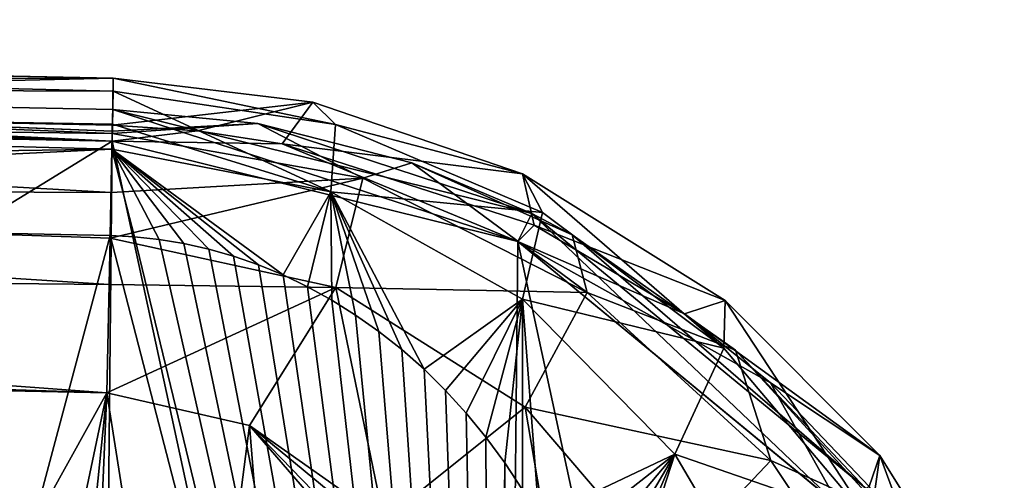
# Model space of a CAD drawing. Extents: x -200 to 200, y -434 to 356.
# Tile 17 of 256: x -97 to -66, y -383 to -368. Entities that reach past the tile are written whole.
import ezdxf

# ---------------------------------------------------------------- set-up
doc = ezdxf.new("R2010")
doc.units = 0
doc.header["$LTSCALE"] = 52.148148
for name, color, linetype in [('122', 7, 'CONTINUOUS'), ('125', 7, 'CONTINUOUS'), ('126', 7, 'CONTINUOUS'), ('129', 7, 'CONTINUOUS'), ('132', 7, 'CONTINUOUS'), ('133', 7, 'CONTINUOUS'), ('142', 7, 'CONTINUOUS'), ('143', 7, 'CONTINUOUS'), ('146', 7, 'CONTINUOUS'), ('147', 7, 'CONTINUOUS'), ('148', 7, 'CONTINUOUS'), ('20', 7, 'CONTINUOUS'), ('21', 7, 'CONTINUOUS'), ('22', 7, 'CONTINUOUS'), ('25', 7, 'CONTINUOUS'), ('26', 7, 'CONTINUOUS'), ('27', 7, 'CONTINUOUS'), ('4', 7, 'CONTINUOUS'), ('5', 7, 'CONTINUOUS'), ('8', 7, 'CONTINUOUS')]:
    doc.layers.add(name, color=color, linetype=linetype)

msp = doc.modelspace()

# ---------------------------------------------------------------- linework, layer by layer
at = {"layer": '122', "color": 7, "linetype": 'CONTINUOUS'}
for points in [[(-134.228, -374.405, 20), (-107, -422.2, 20), (-94.456, -375.205, 20), (-134.228, -374.405, 20)], [(-94.456, -375.205, 20), (-107, -422.2, 20), (-82.315, -422.2, 20), (-94.456, -375.205, 20)], [(-93.68, -375.244, 20), (-94.456, -375.205, 20), (-82.315, -422.2, 20), (-93.68, -375.244, 20)], [(-92.899, -375.328, 20), (-93.68, -375.244, 20), (-82.315, -422.2, 20), (-92.899, -375.328, 20)], [(-92.114, -375.458, 20), (-92.899, -375.328, 20), (-82.315, -422.2, 20), (-92.114, -375.458, 20)], [(-91.326, -375.636, 20), (-92.114, -375.458, 20), (-82.315, -422.2, 20), (-91.326, -375.636, 20)], [(-90.538, -375.862, 20), (-91.326, -375.636, 20), (-82.315, -422.2, 20), (-90.538, -375.862, 20)], [(-89.751, -376.136, 20), (-90.538, -375.862, 20), (-82.315, -422.2, 20), (-89.751, -376.136, 20)], [(-88.968, -376.46, 20), (-89.751, -376.136, 20), (-82.315, -422.2, 20), (-88.968, -376.46, 20)], [(-88.191, -376.834, 20), (-88.968, -376.46, 20), (-82.315, -422.2, 20), (-88.191, -376.834, 20)], [(-87.423, -377.257, 20), (-88.191, -376.834, 20), (-82.315, -422.2, 20), (-87.423, -377.257, 20)], [(-86.666, -377.732, 20), (-87.423, -377.257, 20), (-82.315, -422.2, 20), (-86.666, -377.732, 20)], [(-85.923, -378.256, 20), (-86.666, -377.732, 20), (-82.315, -422.2, 20), (-85.923, -378.256, 20)], [(-85.197, -378.83, 20), (-85.923, -378.256, 20), (-82.315, -422.2, 20), (-85.197, -378.83, 20)], [(-84.492, -379.454, 20), (-85.197, -378.83, 20), (-82.315, -422.2, 20), (-84.492, -379.454, 20)], [(-83.81, -380.126, 20), (-84.492, -379.454, 20), (-82.315, -422.2, 20), (-83.81, -380.126, 20)], [(-83.154, -380.846, 20), (-83.81, -380.126, 20), (-82.315, -422.2, 20), (-83.154, -380.846, 20)], [(-82.528, -381.612, 20), (-83.154, -380.846, 20), (-82.315, -422.2, 20), (-82.528, -381.612, 20)], [(-81.933, -382.425, 20), (-82.528, -381.612, 20), (-82.315, -422.2, 20), (-81.933, -382.425, 20)], [(-81.736, -421.348, 20), (-81.933, -382.425, 20), (-82.315, -422.2, 20), (-81.736, -421.348, 20)], [(-81.371, -383.285, 20), (-81.933, -382.425, 20), (-81.736, -421.348, 20), (-81.371, -383.285, 20)]]:
    msp.add_3dface(points, dxfattribs=at)
at = {"layer": '125', "color": 7, "linetype": 'CONTINUOUS'}
for points in [[(-94.396, -372.206, 0.025), (-192, -370.241, 0.025), (-129.223, -371.005, 0.025), (-94.396, -372.206, 0.025)], [(-94.386, -371.706, 0.025), (-94.396, -372.206, 0.025), (-129.223, -371.005, 0.025), (-94.386, -371.706, 0.025)], [(-91.679, -371.881, 0.025), (-94.396, -372.206, 0.025), (-94.386, -371.706, 0.025), (-91.679, -371.881, 0.025)], [(-88.999, -372.296, 0.025), (-94.396, -372.206, 0.025), (-91.679, -371.881, 0.025), (-88.999, -372.296, 0.025)], [(-81.519, -375.4, 0.025), (-94.396, -372.206, 0.025), (-88.999, -372.296, 0.025), (-81.519, -375.4, 0.025)], [(-80.994, -374.879, 0.025), (-81.519, -375.4, 0.025), (-88.999, -372.296, 0.025), (-80.994, -374.879, 0.025)], [(-76.229, -377.689, 0.025), (-81.519, -375.4, 0.025), (-80.994, -374.879, 0.025), (-76.229, -377.689, 0.025)], [(-73.499, -379.888, 0.025), (-81.519, -375.4, 0.025), (-76.229, -377.689, 0.025), (-73.499, -379.888, 0.025)], [(-71.279, -383.835, 0.025), (-81.519, -375.4, 0.025), (-73.499, -379.888, 0.025), (-71.279, -383.835, 0.025)], [(-70.361, -383.179, 0.025), (-71.279, -383.835, 0.025), (-73.499, -379.888, 0.025), (-70.361, -383.179, 0.025)]]:
    msp.add_3dface(points, dxfattribs=at)
at = {"layer": '126', "color": 7, "linetype": 'CONTINUOUS'}
for points in [[(-94.396, -372.206, 0.025), (-94.396, -372.206), (-192, -370.241), (-94.396, -372.206, 0.025)], [(-192, -370.241, 0.025), (-94.396, -372.206, 0.025), (-192, -370.241), (-192, -370.241, 0.025)]]:
    msp.add_3dface(points, dxfattribs=at)
at = {"layer": '129', "color": 7, "linetype": 'CONTINUOUS'}
for points in [[(-94.396, -372.206, 0.025), (-81.519, -375.4, 0.025), (-94.396, -372.206), (-94.396, -372.206, 0.025)], [(-94.396, -372.206), (-81.519, -375.4, 0.025), (-81.519, -375.4), (-94.396, -372.206)], [(-81.519, -375.4, 0.025), (-71.279, -383.835, 0.025), (-81.519, -375.4), (-81.519, -375.4, 0.025)], [(-81.519, -375.4), (-71.279, -383.835, 0.025), (-71.278, -383.835), (-81.519, -375.4)]]:
    msp.add_3dface(points, dxfattribs=at)
at = {"layer": '132', "color": 7, "linetype": 'CONTINUOUS'}
for points in [[(-173.934, -370.32, 18.77), (-94.364, -370.621, 16.994), (-173.9, -368.652, 15.685), (-173.934, -370.32, 18.77)], [(-173.9, -368.652, 15.685), (-94.356, -370.206, 15), (-171.712, -368.67, 15.464), (-173.9, -368.652, 15.685)], [(-94.364, -370.621, 16.994), (-94.356, -370.206, 15), (-173.9, -368.652, 15.685), (-94.364, -370.621, 16.994)], [(-171.712, -368.67, 15.464), (-94.356, -370.206, 15), (-129.192, -369.505, 15), (-171.712, -368.67, 15.464)], [(-174, -373.604, 20), (-94.401, -372.467, 19.183), (-173.935, -370.358, 18.803), (-174, -373.604, 20)], [(-173.935, -370.358, 18.803), (-94.385, -371.671, 18.536), (-173.934, -370.32, 18.77), (-173.935, -370.358, 18.803)], [(-94.401, -372.467, 19.183), (-94.385, -371.671, 18.536), (-173.935, -370.358, 18.803), (-94.401, -372.467, 19.183)], [(-94.385, -371.671, 18.536), (-94.364, -370.621, 16.994), (-173.934, -370.32, 18.77), (-94.385, -371.671, 18.536)], [(-174, -373.604, 20), (-134.228, -374.405, 20), (-94.401, -372.467, 19.183), (-174, -373.604, 20)], [(-134.228, -374.405, 20), (-94.456, -375.205, 20), (-94.401, -372.467, 19.183), (-134.228, -374.405, 20)]]:
    msp.add_3dface(points, dxfattribs=at)
at = {"layer": '133', "color": 7, "linetype": 'CONTINUOUS'}
for points in [[(-94.364, -370.621, 16.994), (-87.304, -371.684, 16.759), (-94.356, -370.206, 15), (-94.364, -370.621, 16.994)], [(-94.356, -370.206, 15), (-87.304, -371.684, 16.759), (-88.028, -370.969, 14.49), (-94.356, -370.206, 15)], [(-87.456, -373.818, 19.114), (-94.364, -370.621, 16.994), (-94.385, -371.671, 18.536), (-87.456, -373.818, 19.114)], [(-87.304, -371.684, 16.759), (-94.364, -370.621, 16.994), (-87.456, -373.818, 19.114), (-87.304, -371.684, 16.759)], [(-88.028, -370.969, 14.49), (-87.304, -371.684, 16.759), (-81.364, -373.251, 12.994), (-88.028, -370.969, 14.49)], [(-94.401, -372.467, 19.183), (-87.456, -373.818, 19.114), (-94.385, -371.671, 18.536), (-94.401, -372.467, 19.183)], [(-80.732, -374.472, 16.139), (-87.304, -371.684, 16.759), (-87.456, -373.818, 19.114), (-80.732, -374.472, 16.139)], [(-87.304, -371.684, 16.759), (-80.732, -374.472, 16.139), (-81.364, -373.251, 12.994), (-87.304, -371.684, 16.759)], [(-94.456, -375.205, 20), (-93.68, -375.244, 20), (-94.401, -372.467, 19.183), (-94.456, -375.205, 20)], [(-94.401, -372.467, 19.183), (-88.968, -376.46, 20), (-87.456, -373.818, 19.114), (-94.401, -372.467, 19.183)], [(-89.751, -376.136, 20), (-88.968, -376.46, 20), (-94.401, -372.467, 19.183), (-89.751, -376.136, 20)], [(-90.538, -375.862, 20), (-89.751, -376.136, 20), (-94.401, -372.467, 19.183), (-90.538, -375.862, 20)], [(-91.326, -375.636, 20), (-90.538, -375.862, 20), (-94.401, -372.467, 19.183), (-91.326, -375.636, 20)], [(-92.114, -375.458, 20), (-91.326, -375.636, 20), (-94.401, -372.467, 19.183), (-92.114, -375.458, 20)], [(-92.899, -375.328, 20), (-92.114, -375.458, 20), (-94.401, -372.467, 19.183), (-92.899, -375.328, 20)], [(-93.68, -375.244, 20), (-92.899, -375.328, 20), (-94.401, -372.467, 19.183), (-93.68, -375.244, 20)], [(-80.732, -374.472, 16.139), (-74.979, -378.785, 15.274), (-81.364, -373.251, 12.994), (-80.732, -374.472, 16.139)], [(-81.364, -373.251, 12.994), (-74.979, -378.785, 15.274), (-74.939, -377.269, 10.795), (-81.364, -373.251, 12.994)], [(-88.968, -376.46, 20), (-88.191, -376.834, 20), (-87.456, -373.818, 19.114), (-88.968, -376.46, 20)], [(-88.191, -376.834, 20), (-87.423, -377.257, 20), (-87.456, -373.818, 19.114), (-88.191, -376.834, 20)], [(-80.732, -374.472, 16.139), (-87.456, -373.818, 19.114), (-81.365, -377.233, 18.932), (-80.732, -374.472, 16.139)], [(-85.923, -378.256, 20), (-85.197, -378.83, 20), (-87.456, -373.818, 19.114), (-85.923, -378.256, 20)], [(-86.666, -377.732, 20), (-85.923, -378.256, 20), (-87.456, -373.818, 19.114), (-86.666, -377.732, 20)], [(-87.423, -377.257, 20), (-86.666, -377.732, 20), (-87.456, -373.818, 19.114), (-87.423, -377.257, 20)], [(-87.456, -373.818, 19.114), (-84.492, -379.454, 20), (-81.365, -377.233, 18.932), (-87.456, -373.818, 19.114)], [(-85.197, -378.83, 20), (-84.492, -379.454, 20), (-87.456, -373.818, 19.114), (-85.197, -378.83, 20)], [(-74.979, -378.785, 15.274), (-80.732, -374.472, 16.139), (-81.365, -377.233, 18.932), (-74.979, -378.785, 15.274)], [(-84.492, -379.454, 20), (-83.81, -380.126, 20), (-81.365, -377.233, 18.932), (-84.492, -379.454, 20)], [(-83.81, -380.126, 20), (-83.154, -380.846, 20), (-81.365, -377.233, 18.932), (-83.81, -380.126, 20)], [(-83.154, -380.846, 20), (-82.528, -381.612, 20), (-81.365, -377.233, 18.932), (-83.154, -380.846, 20)], [(-82.528, -381.612, 20), (-81.933, -382.425, 20), (-81.365, -377.233, 18.932), (-82.528, -381.612, 20)], [(-81.933, -382.425, 20), (-81.371, -383.285, 20), (-81.365, -377.233, 18.932), (-81.933, -382.425, 20)], [(-81.371, -383.285, 20), (-80.843, -384.194, 20), (-81.365, -377.233, 18.932), (-81.371, -383.285, 20)], [(-74.979, -378.785, 15.274), (-81.365, -377.233, 18.932), (-76.527, -382.155, 18.681), (-74.979, -378.785, 15.274)], [(-81.365, -377.233, 18.932), (-80.843, -384.194, 20), (-76.527, -382.155, 18.681), (-81.365, -377.233, 18.932)], [(-74.979, -378.785, 15.274), (-70.323, -384.305, 14.221), (-74.939, -377.269, 10.795), (-74.979, -378.785, 15.274)], [(-74.939, -377.269, 10.795), (-70.323, -384.305, 14.221), (-70.023, -382.197, 8.683), (-74.939, -377.269, 10.795)], [(-70.323, -384.305, 14.221), (-74.979, -378.785, 15.274), (-76.527, -382.155, 18.681), (-70.323, -384.305, 14.221)], [(-80.843, -384.194, 20), (-80.352, -385.15, 20), (-76.527, -382.155, 18.681), (-80.843, -384.194, 20)], [(-80.352, -385.15, 20), (-79.901, -386.155, 20), (-76.527, -382.155, 18.681), (-80.352, -385.15, 20)], [(-79.901, -386.155, 20), (-79.493, -387.203, 20), (-76.527, -382.155, 18.681), (-79.901, -386.155, 20)], [(-79.493, -387.203, 20), (-79.142, -388.256, 20), (-76.527, -382.155, 18.681), (-79.493, -387.203, 20)], [(-79.142, -388.256, 20), (-78.849, -389.296, 20), (-76.527, -382.155, 18.681), (-79.142, -388.256, 20)], [(-76.527, -382.155, 18.681), (-78.849, -389.296, 20), (-73.103, -387.982, 18.374), (-76.527, -382.155, 18.681)], [(-70.323, -384.305, 14.221), (-76.527, -382.155, 18.681), (-73.103, -387.982, 18.374), (-70.323, -384.305, 14.221)], [(-70.323, -384.305, 14.221), (-66.913, -390.599, 12.963), (-70.023, -382.197, 8.683), (-70.323, -384.305, 14.221)], [(-70.023, -382.197, 8.683), (-66.913, -390.599, 12.963), (-66.074, -388.516, 6.74), (-70.023, -382.197, 8.683)]]:
    msp.add_3dface(points, dxfattribs=at)
at = {"layer": '142', "color": 7, "linetype": 'CONTINUOUS'}
for points in [[(-91.682, -371.881, 0.363), (-94.386, -371.706, 0.025), (-94.386, -371.706, 0.483), (-91.682, -371.881, 0.363)], [(-91.679, -371.881, 0.025), (-94.386, -371.706, 0.025), (-91.682, -371.881, 0.363), (-91.679, -371.881, 0.025)], [(-88.999, -372.296, 0.025), (-91.679, -371.881, 0.025), (-91.682, -371.881, 0.363), (-88.999, -372.296, 0.025)]]:
    msp.add_3dface(points, dxfattribs=at)
at = {"layer": '143', "color": 7, "linetype": 'CONTINUOUS'}
for points in [[(-129.223, -371.005, 0.025), (-129.223, -371.005, 0.483), (-94.386, -371.706, 0.483), (-129.223, -371.005, 0.025)], [(-94.386, -371.706, 0.025), (-129.223, -371.005, 0.025), (-94.386, -371.706, 0.483), (-94.386, -371.706, 0.025)]]:
    msp.add_3dface(points, dxfattribs=at)
at = {"layer": '146', "color": 7, "linetype": 'CONTINUOUS'}
for points in [[(-192, -370.241), (-94.396, -372.206), (-192, -432.2), (-192, -370.241)], [(-192, -432.2), (-94.396, -372.206), (-95, -432.2), (-192, -432.2)], [(-95, -432.2), (-94.396, -372.206), (-82.061, -429.266), (-95, -432.2)], [(-94.396, -372.206), (-81.519, -375.4), (-82.061, -429.266), (-94.396, -372.206)], [(-81.519, -375.4), (-71.653, -421.039), (-82.061, -429.266), (-81.519, -375.4)], [(-81.519, -375.4), (-71.278, -383.835), (-71.653, -421.039), (-81.519, -375.4)]]:
    msp.add_3dface(points, dxfattribs=at)
at = {"layer": '147', "color": 7, "linetype": 'CONTINUOUS'}
for points in [[(-129.192, -369.505, 15), (-94.356, -370.206, 15), (-129.207, -370.255, 7.741), (-129.192, -369.505, 15)], [(-129.223, -371.005, 0.483), (-94.356, -370.206, 15), (-94.386, -371.706, 0.483), (-129.223, -371.005, 0.483)], [(-94.356, -370.206, 15), (-129.223, -371.005, 0.483), (-129.207, -370.255, 7.741), (-94.356, -370.206, 15)]]:
    msp.add_3dface(points, dxfattribs=at)
at = {"layer": '148', "color": 7, "linetype": 'CONTINUOUS'}
for points in [[(-94.356, -370.206, 15), (-88.028, -370.969, 14.49), (-94.386, -371.706, 0.483), (-94.356, -370.206, 15)], [(-88.028, -370.969, 14.49), (-91.682, -371.881, 0.363), (-94.386, -371.706, 0.483), (-88.028, -370.969, 14.49)], [(-88.028, -370.969, 14.49), (-88.999, -372.296, 0.025), (-91.682, -371.881, 0.363), (-88.028, -370.969, 14.49)], [(-88.999, -372.296, 0.025), (-88.028, -370.969, 14.49), (-81.364, -373.251, 12.994), (-88.999, -372.296, 0.025)], [(-80.994, -374.879, 0.025), (-88.999, -372.296, 0.025), (-81.364, -373.251, 12.994), (-80.994, -374.879, 0.025)], [(-80.994, -374.879, 0.025), (-81.364, -373.251, 12.994), (-74.939, -377.269, 10.795), (-80.994, -374.879, 0.025)], [(-76.229, -377.689, 0.025), (-80.994, -374.879, 0.025), (-74.939, -377.269, 10.795), (-76.229, -377.689, 0.025)], [(-76.229, -377.689, 0.025), (-74.939, -377.269, 10.795), (-70.023, -382.197, 8.683), (-76.229, -377.689, 0.025)], [(-73.499, -379.888, 0.025), (-76.229, -377.689, 0.025), (-70.023, -382.197, 8.683), (-73.499, -379.888, 0.025)], [(-70.361, -383.179, 0.025), (-73.499, -379.888, 0.025), (-70.023, -382.197, 8.683), (-70.361, -383.179, 0.025)], [(-70.361, -383.179, 0.025), (-70.023, -382.197, 8.683), (-66.074, -388.516, 6.74), (-70.361, -383.179, 0.025)]]:
    msp.add_3dface(points, dxfattribs=at)
at = {"layer": '20', "color": 7, "linetype": 'CONTINUOUS'}
for points in [[(-192, -370.241), (-192, -432.2), (-95, -432.2), (-192, -370.241)], [(-94.396, -372.206), (-192, -370.241), (-95, -432.2), (-94.396, -372.206)], [(-94.396, -372.206), (-95, -432.2), (-82.061, -429.266), (-94.396, -372.206)], [(-94.396, -372.206), (-82.061, -429.266), (-81.519, -375.4), (-94.396, -372.206)], [(-82.061, -429.266), (-71.653, -421.039), (-81.519, -375.4), (-82.061, -429.266)], [(-71.653, -421.039), (-71.279, -383.835), (-81.519, -375.4), (-71.653, -421.039)]]:
    msp.add_3dface(points, dxfattribs=at)
at = {"layer": '21', "color": 7, "linetype": 'CONTINUOUS'}
for points in [[(-107.012, -379.954, -19), (-94.557, -380.204, -19), (-101.244, -392.249, -19), (-107.012, -379.954, -19)], [(-101.244, -392.249, -19), (-94.557, -380.204, -19), (-99, -401.2, -19), (-101.244, -392.249, -19)], [(-94.557, -380.204, -19), (-96.7, -401.2, -19), (-99, -401.2, -19), (-94.557, -380.204, -19)], [(-95.323, -397.877, -19), (-96.7, -401.2, -19), (-94.557, -380.204, -19), (-95.323, -397.877, -19)], [(-92, -396.5, -19), (-95.323, -397.877, -19), (-94.557, -380.204, -19), (-92, -396.5, -19)], [(-90.029, -381.239, -19), (-92, -396.5, -19), (-94.557, -380.204, -19), (-90.029, -381.239, -19)], [(-88.677, -397.877, -19), (-92, -396.5, -19), (-90.029, -381.239, -19), (-88.677, -397.877, -19)], [(-87.556, -384.109, -19), (-88.677, -397.877, -19), (-90.029, -381.239, -19), (-87.556, -384.109, -19)], [(-87.356, -384.001, -19), (-87.556, -384.109, -19), (-90.029, -381.239, -19), (-87.356, -384.001, -19)], [(-86.562, -384.108, -19), (-87.356, -384.001, -19), (-90.029, -381.239, -19), (-86.562, -384.108, -19)], [(-85.774, -384.252, -19), (-86.562, -384.108, -19), (-90.029, -381.239, -19), (-85.774, -384.252, -19)]]:
    msp.add_3dface(points, dxfattribs=at)
at = {"layer": '22', "color": 7, "linetype": 'CONTINUOUS'}
for points in [[(-94.376, -371.206, -0.025), (-81.07, -374.506, -0.025), (-94.376, -371.206, -10), (-94.376, -371.206, -0.025)], [(-94.376, -371.206, -10), (-81.07, -374.506, -0.025), (-89.768, -371.645, -9.767), (-94.376, -371.206, -10)], [(-89.768, -371.645, -9.767), (-81.07, -374.506, -0.025), (-84.88, -372.898, -9.065), (-89.768, -371.645, -9.767)], [(-84.88, -372.898, -9.065), (-81.07, -374.506, -0.025), (-79.794, -375.185, -7.914), (-84.88, -372.898, -9.065)], [(-81.07, -374.506, -0.025), (-70.488, -383.222, -0.025), (-79.794, -375.185, -7.914), (-81.07, -374.506, -0.025)], [(-79.794, -375.185, -7.914), (-70.488, -383.222, -0.025), (-74.608, -378.851, -6.354), (-79.794, -375.185, -7.914)], [(-74.608, -378.851, -6.354), (-70.488, -383.222, -0.025), (-69.931, -383.964, -4.646), (-74.608, -378.851, -6.354)]]:
    msp.add_3dface(points, dxfattribs=at)
at = {"layer": '25', "color": 7, "linetype": 'CONTINUOUS'}
for points in [[(-94.376, -371.206, -10), (-89.768, -371.645, -9.767), (-94.39, -371.891, -13.444), (-94.376, -371.206, -10)], [(-94.391, -371.971, -13.63), (-89.768, -371.645, -9.767), (-86.438, -373.389, -13.51), (-94.391, -371.971, -13.63)], [(-94.39, -371.891, -13.444), (-89.768, -371.645, -9.767), (-94.391, -371.971, -13.63), (-94.39, -371.891, -13.444)], [(-89.768, -371.645, -9.767), (-84.88, -372.898, -9.065), (-86.438, -373.389, -13.51), (-89.768, -371.645, -9.767)], [(-94.391, -371.971, -13.63), (-86.438, -373.389, -13.51), (-94.429, -373.842, -16.364), (-94.391, -371.971, -13.63)], [(-86.438, -373.389, -13.51), (-84.88, -372.898, -9.065), (-79.318, -377.012, -13.067), (-86.438, -373.389, -13.51)], [(-84.88, -372.898, -9.065), (-79.794, -375.185, -7.914), (-79.318, -377.012, -13.067), (-84.88, -372.898, -9.065)], [(-87.289, -376.857, -17.509), (-94.458, -375.294, -17.542), (-86.438, -373.389, -13.51), (-87.289, -376.857, -17.509)], [(-86.438, -373.389, -13.51), (-94.458, -375.294, -17.542), (-94.429, -373.842, -16.364), (-86.438, -373.389, -13.51)], [(-87.289, -376.857, -17.509), (-86.438, -373.389, -13.51), (-79.318, -377.012, -13.067), (-87.289, -376.857, -17.509)], [(-94.458, -375.294, -17.542), (-87.289, -376.857, -17.509), (-94.488, -376.761, -18.315), (-94.458, -375.294, -17.542)], [(-79.794, -375.185, -7.914), (-74.608, -378.851, -6.354), (-79.318, -377.012, -13.067), (-79.794, -375.185, -7.914)], [(-87.289, -376.857, -17.509), (-94.557, -380.204, -19), (-94.488, -376.761, -18.315), (-87.289, -376.857, -17.509)], [(-90.029, -381.239, -19), (-94.557, -380.204, -19), (-87.289, -376.857, -17.509), (-90.029, -381.239, -19)], [(-85.774, -384.252, -19), (-90.029, -381.239, -19), (-87.289, -376.857, -17.509), (-85.774, -384.252, -19)], [(-81.287, -380.655, -17.389), (-85.774, -384.252, -19), (-87.289, -376.857, -17.509), (-81.287, -380.655, -17.389)], [(-81.287, -380.655, -17.389), (-87.289, -376.857, -17.509), (-79.318, -377.012, -13.067), (-81.287, -380.655, -17.389)], [(-81.287, -380.655, -17.389), (-79.318, -377.012, -13.067), (-73.488, -382.351, -12.319), (-81.287, -380.655, -17.389)], [(-79.318, -377.012, -13.067), (-74.608, -378.851, -6.354), (-73.488, -382.351, -12.319), (-79.318, -377.012, -13.067)], [(-74.608, -378.851, -6.354), (-69.931, -383.964, -4.646), (-73.488, -382.351, -12.319), (-74.608, -378.851, -6.354)], [(-85.774, -384.252, -19), (-81.287, -380.655, -17.389), (-80.306, -386.401, -18.575), (-85.774, -384.252, -19)], [(-81.287, -380.655, -17.389), (-76.823, -385.876, -17.186), (-80.306, -386.401, -18.575), (-81.287, -380.655, -17.389)], [(-76.823, -385.876, -17.186), (-81.287, -380.655, -17.389), (-73.488, -382.351, -12.319), (-76.823, -385.876, -17.186)], [(-76.823, -385.876, -17.186), (-73.488, -382.351, -12.319), (-69.211, -388.775, -11.266), (-76.823, -385.876, -17.186)], [(-73.488, -382.351, -12.319), (-69.931, -383.964, -4.646), (-69.211, -388.775, -11.266), (-73.488, -382.351, -12.319)]]:
    msp.add_3dface(points, dxfattribs=at)
at = {"layer": '26', "color": 7, "linetype": 'CONTINUOUS'}
for points in [[(-128.724, -370.515, -9.854), (-94.376, -371.206, -0.025), (-128.758, -370.514, -10), (-128.724, -370.515, -9.854)], [(-94.376, -371.206, -0.025), (-94.376, -371.206, -10), (-128.758, -370.514, -10), (-94.376, -371.206, -0.025)], [(-128.713, -370.515, -9.701), (-94.376, -371.206, -0.025), (-128.724, -370.515, -9.854), (-128.713, -370.515, -9.701)], [(-128.713, -370.515, -0.025), (-94.376, -371.206, -0.025), (-128.713, -370.515, -9.701), (-128.713, -370.515, -0.025)]]:
    msp.add_3dface(points, dxfattribs=at)
at = {"layer": '27', "color": 7, "linetype": 'CONTINUOUS'}
for points in [[(-129.24, -370.521, -10.552), (-94.391, -371.971, -13.63), (-136.755, -371.425, -14.259), (-129.24, -370.521, -10.552)], [(-128.941, -370.516, -10.32), (-94.39, -371.891, -13.444), (-129.24, -370.521, -10.552), (-128.941, -370.516, -10.32)], [(-94.39, -371.891, -13.444), (-94.391, -371.971, -13.63), (-129.24, -370.521, -10.552), (-94.39, -371.891, -13.444)], [(-128.758, -370.514, -10), (-94.39, -371.891, -13.444), (-128.941, -370.516, -10.32), (-128.758, -370.514, -10)], [(-94.376, -371.206, -10), (-94.39, -371.891, -13.444), (-128.758, -370.514, -10), (-94.376, -371.206, -10)], [(-136.755, -371.425, -14.259), (-94.429, -373.842, -16.364), (-143.253, -373.629, -17.051), (-136.755, -371.425, -14.259)], [(-94.391, -371.971, -13.63), (-94.429, -373.842, -16.364), (-136.755, -371.425, -14.259), (-94.391, -371.971, -13.63)], [(-143.253, -373.629, -17.051), (-94.488, -376.761, -18.315), (-147.965, -376.251, -18.528), (-143.253, -373.629, -17.051)], [(-94.458, -375.294, -17.542), (-94.488, -376.761, -18.315), (-143.253, -373.629, -17.051), (-94.458, -375.294, -17.542)], [(-94.429, -373.842, -16.364), (-94.458, -375.294, -17.542), (-143.253, -373.629, -17.051), (-94.429, -373.842, -16.364)], [(-94.488, -376.761, -18.315), (-94.557, -380.204, -19), (-147.965, -376.251, -18.528), (-94.488, -376.761, -18.315)], [(-94.557, -380.204, -19), (-124.376, -379.215, -18.992), (-147.965, -376.251, -18.528), (-94.557, -380.204, -19)], [(-124.376, -379.215, -18.992), (-94.557, -380.204, -19), (-121.836, -379.368, -18.995), (-124.376, -379.215, -18.992)], [(-94.557, -380.204, -19), (-107.012, -379.954, -19), (-121.836, -379.368, -18.995), (-94.557, -380.204, -19)]]:
    msp.add_3dface(points, dxfattribs=at)
at = {"layer": '4', "color": 7, "linetype": 'CONTINUOUS'}
for points in [[(-190.466, -368.494, -0.025), (-94.396, -372.206, -0.025), (-186.5, -368.351, -0.025), (-190.466, -368.494, -0.025)], [(-94.396, -372.206, -0.025), (-128.713, -370.515, -0.025), (-186.5, -368.351, -0.025), (-94.396, -372.206, -0.025)], [(-191.526, -368.926, -0.025), (-94.396, -372.206, -0.025), (-190.466, -368.494, -0.025), (-191.526, -368.926, -0.025)], [(-192, -370.241, -0.025), (-94.396, -372.206, -0.025), (-191.526, -368.926, -0.025), (-192, -370.241, -0.025)], [(-128.713, -370.515, -0.025), (-94.396, -372.206, -0.025), (-94.376, -371.206, -0.025), (-128.713, -370.515, -0.025)], [(-94.396, -372.206, -0.025), (-81.519, -375.4, -0.025), (-94.376, -371.206, -0.025), (-94.396, -372.206, -0.025)], [(-94.376, -371.206, -0.025), (-81.519, -375.4, -0.025), (-81.07, -374.506, -0.025), (-94.376, -371.206, -0.025)], [(-81.519, -375.4, -0.025), (-71.279, -383.835, -0.025), (-81.07, -374.506, -0.025), (-81.519, -375.4, -0.025)], [(-81.07, -374.506, -0.025), (-71.279, -383.835, -0.025), (-70.488, -383.222, -0.025), (-81.07, -374.506, -0.025)]]:
    msp.add_3dface(points, dxfattribs=at)
at = {"layer": '5', "color": 7, "linetype": 'CONTINUOUS'}
for points in [[(-94.396, -372.206), (-192, -370.241, -0.025), (-192, -370.241), (-94.396, -372.206)], [(-94.396, -372.206, -0.025), (-192, -370.241, -0.025), (-94.396, -372.206), (-94.396, -372.206, -0.025)]]:
    msp.add_3dface(points, dxfattribs=at)
at = {"layer": '8', "color": 7, "linetype": 'CONTINUOUS'}
for points in [[(-94.396, -372.206, -0.025), (-94.396, -372.206), (-81.519, -375.4), (-94.396, -372.206, -0.025)], [(-81.519, -375.4, -0.025), (-94.396, -372.206, -0.025), (-81.519, -375.4), (-81.519, -375.4, -0.025)], [(-71.279, -383.835), (-81.519, -375.4, -0.025), (-81.519, -375.4), (-71.279, -383.835)], [(-71.279, -383.835, -0.025), (-81.519, -375.4, -0.025), (-71.279, -383.835), (-71.279, -383.835, -0.025)]]:
    msp.add_3dface(points, dxfattribs=at)

doc.saveas('drawing.dxf')
